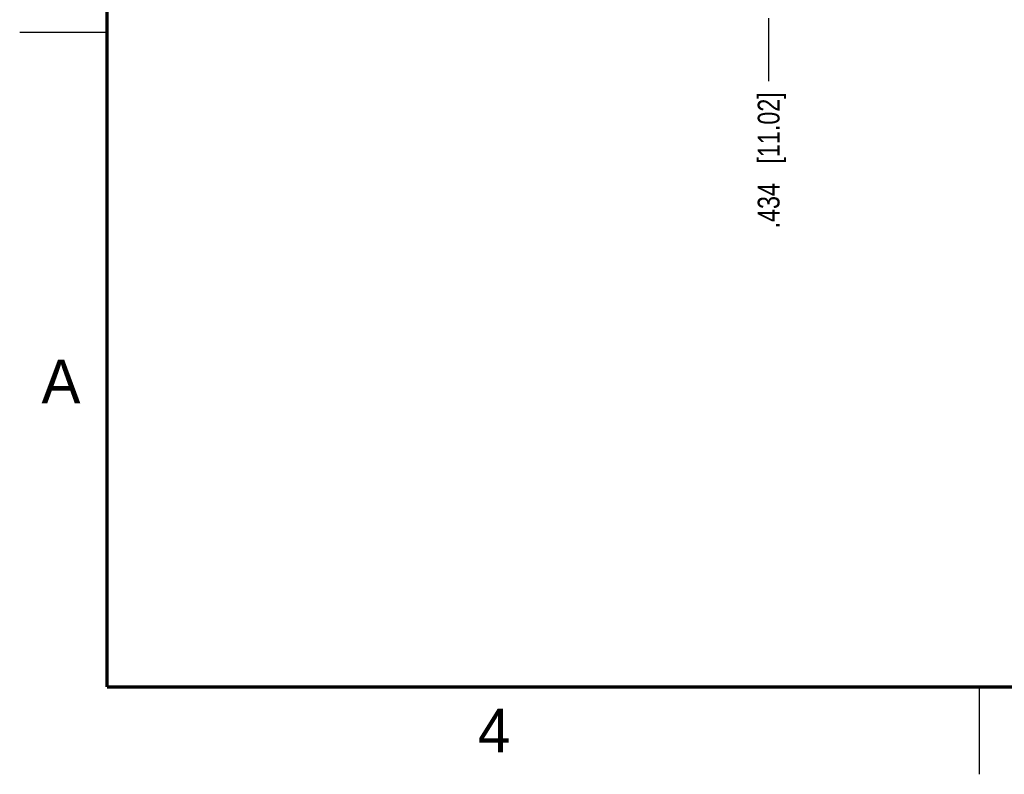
# Model space of a CAD drawing. Header units: inches. Extents: x 0 to 22, y 0 to 17.
# Tile 1 of 20: x 0 to 5.6, y 0 to 4.3. Entities that reach past the tile are written whole.
import ezdxf

# ---------------------------------------------------------------- set-up
doc = ezdxf.new("R2010")
doc.units = ezdxf.units.IN
doc.header["$LTSCALE"] = 1.21
doc.header["$MEASUREMENT"] = 0
doc.layers.get('0').update_dxf_attribs({"linetype": 'CONTINUOUS'})
doc.layers.add('DIMENSIONS', color=7, linetype='CONTINUOUS')
doc.styles.get("Standard").update_dxf_attribs({"font": 'txt', "width": 0.8})
doc.styles.add('TEXTSTYLE_2', font='txt')
doc.dimstyles.new('DIMSTYLE_2', dxfattribs={"dimtxt": 0.125, "dimasz": 0.18, "dimexe": 0.18, "dimexo": 0.0625, "dimgap": 0.09, "dimtad": 0, "dimtih": 1, "dimtoh": 1, "dimdec": 3, "dimzin": 4, "dimdsep": 46, "dimtxsty": 'STANDARD', "dimblk": '_FILLED', "dimblk1": '_FILLED', "dimblk2": '_FILLED', "dimcen": 0.09, "dimadec": 0, "dimazin": 0, "dimtp": 0.01, "dimtm": 0.01, "dimtfac": 1, "dimtdec": 3, "dimtofl": 0, "dimtmove": 0, "dimatfit": 3, "dimldrblk": '_FILLED', "dimfxl": 1, "dimtolj": 1, "dimtzin": 4, "dimarcsym": 0})

# ---------------------------------------------------------------- blocks, each defined once
blk = doc.blocks.new('*D10')
at = {"layer": 'DIMENSIONS', "color": 2, "linetype": 'CONTINUOUS'}
blk.add_line((4.291, 4.3315), (4.291, 3.9692), dxfattribs=at)
at = {"layer": 'DIMENSIONS', "color": 2, "linetype": 'CONTINUOUS', "insert": (4.2285, 3.9067), "char_height": 0.125, "width": 1.225, "attachment_point": 3, "rotation": 90, "line_spacing_factor": 0.9}
blk.add_mtext('.434{\\Ftxt.shx;\\W1.000000;\\H0.125000; }[11.02]', dxfattribs=at)
blk = doc.blocks.new('_FILLED')
at = {"color": 0, "linetype": 'BYBLOCK'}
blk.add_solid([(0, 0), (-1, 0.174), (-1, -0.174)], dxfattribs=at)

msp = doc.modelspace()

# ---------------------------------------------------------------- linework, layer by layer
at = {"color": 2, "linetype": 'CONTINUOUS'}
for p, q in [((0, 4.25), (0.5, 4.25)), ((5.5, 0), (5.5, 0.5))]:
    msp.add_line(p, q, dxfattribs=at)
at = {"color": 7, "linetype": 'CONTINUOUS', "const_width": 0.02}
for points in [[(0.5, 16.5), (0.5, 0.5)], [(0.5, 0.5), (21.5, 0.5)]]:
    msp.add_lwpolyline(points, dxfattribs=at)

# ---------------------------------------------------------------- texts
at = {"color": 2, "linetype": 'CONTINUOUS', "char_height": 0.25, "width": 0.25, "attachment_point": 1, "line_spacing_factor": 0.9, "style": 'TEXTSTYLE_2'}
for s, insert in [('A', (0.125, 2.375)), ('4', (2.625, 0.375))]:
    msp.add_mtext(s, dxfattribs=dict(at, insert=insert))

# ---------------------------------------------------------------- dimensions: what is measured, and where the dimension line sits
at = {"layer": 'DIMENSIONS', "color": 2, "linetype": 'CONTINUOUS'}
dim = msp.add_ordinate_dim(feature_location=(4.291, 4.3315), offset=(0, -0.3624), dtype=1, origin=(3.857, 8.3881), dimstyle='DIMSTYLE_2', dxfattribs=at)
dim.commit()
dim.dimension.update_dxf_attribs({"geometry": '*D10', "text_midpoint": (4.4255, 3.0707)})

doc.saveas('drawing.dxf')
